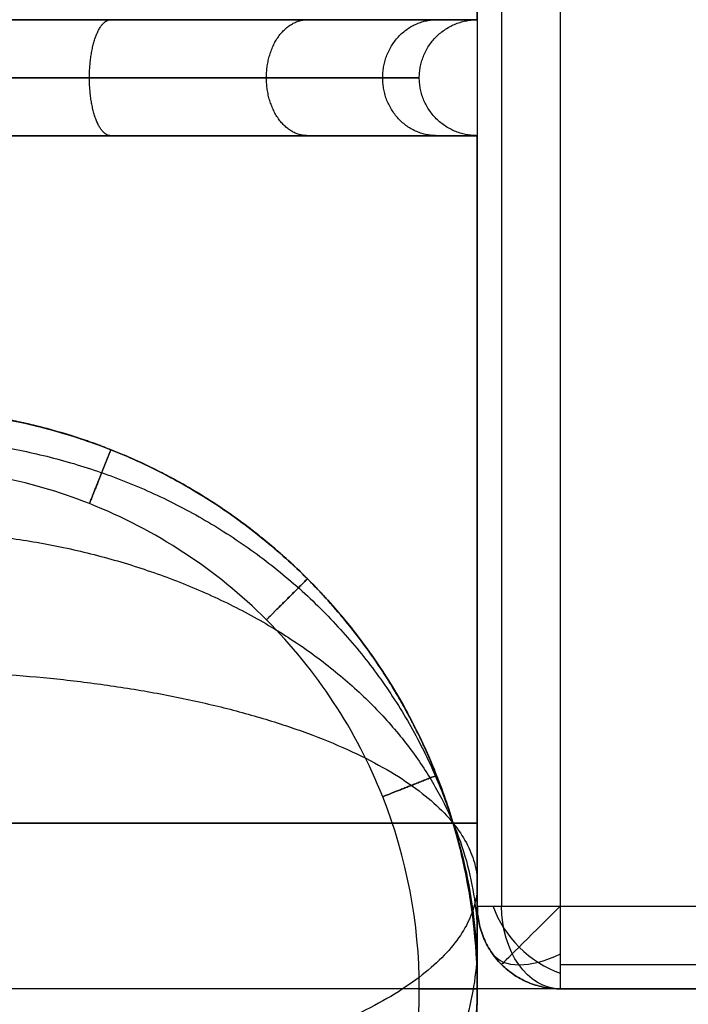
# Model space of a CAD drawing. Header units: millimetres. Extents: x 1.2 to 81.2, y 3.1 to 43.1.
# Tile 3 of 37: x 2.1 to 2.9, y 3.8 to 5. Entities that reach past the tile are written whole.
import ezdxf

# ---------------------------------------------------------------- set-up
doc = ezdxf.new("R2010")
doc.units = ezdxf.units.MM
doc.header["$MEASUREMENT"] = 0
doc.layers.add('Default', color=7, linetype='Continuous', true_color=0x000000)

msp = doc.modelspace()

# ---------------------------------------------------------------- linework, layer by layer
at = {"layer": 'Default'}
for p, q in [((2.733, 42.3258, 22.4987), (2.733, 3.9258, 22.4987)), ((2.733, 42.3258, 25.4987), (2.733, 3.9258, 25.4987)), ((2.733, 3.9258, 22.4987), (79.7356, 3.9258, 22.4987)), ((2.733, 3.9258, 25.4987), (79.7356, 3.9258, 25.4987))]:
    msp.add_line(p, q, dxfattribs=at)
at = {"layer": 'Default', "extrusion": (0.503912, 0.503912, 0.701531)}
msp.add_arc((0.8434, 14.7969, 21.1735), 0.1, 54.9304, 125.0696, dxfattribs=at)
at = {"layer": 'Default', "extrusion": (0.707107, 0, -0.707107)}
msp.add_arc((3.9258, 17.9123, -14.0472), 0.1, 180, 270, dxfattribs=at)
at = {"layer": 'Default', "extrusion": (0.707107, -0.707107, 0)}
msp.add_arc((4.7085, 25.3987, -0.8434), 0.1, 90, 180, dxfattribs=at)
at = {"layer": 'Default', "extrusion": (-0.503912, 0.701531, -0.503912)}
msp.add_arc((-4.5101, 20.323, -10.0109), 0.1, 289.8795, 0.0187, dxfattribs=at)
at = {"layer": 'Default'}
for points, degree in [([(2.633, 42.3258, 22.5987), (2.633, 23.1258, 22.5987), (2.633, 3.9258, 22.5987)], 2), ([(2.633, 42.3258, 25.3987), (2.633, 23.1258, 25.3987), (2.633, 3.9258, 25.3987)], 2), ([(2.633, 42.3258, 23.9987), (2.633, 23.1258, 23.9987), (2.633, 3.9258, 23.9987)], 2), ([(2.6623, 42.3258, 22.528), (2.6623, 23.1258, 22.528), (2.6623, 3.9258, 22.528)], 2), ([(2.6623, 42.3258, 25.4694), (2.6623, 23.1258, 25.4694), (2.6623, 3.9258, 25.4694)], 2), ([(2.633, 4.9958, 0.7), (2.633, 17.0825, 0.7), (2.633, 29.1692, 0.7), (2.633, 41.2558, 0.7)], 3), ([(2.1975, 4.8558, 25.2481), (2.2835, 4.8558, 25.213), (2.4413, 4.8558, 25.1082), (2.546, 4.8558, 24.9504), (2.5811, 4.8558, 24.8645)], 3), ([(2.5811, 4.8558, 24.3355), (2.546, 4.8558, 24.2496), (2.4937, 4.8558, 24.1707), (2.428, 4.8558, 24.105)], 3), ([(2.5812, 4.8558, 0.4356), (2.5461, 4.8558, 0.3496), (2.4937, 4.8558, 0.2707), (2.428, 4.8558, 0.205)], 3), ([(2.633, 4.8558, 24.6), (2.633, 4.5792, 24.6), (2.633, 4.3025, 24.6), (2.633, 4.0258, 24.6)], 3), ([(2.633, 4.0258, 0.7), (2.633, 4.3025, 0.7), (2.633, 4.5792, 0.7), (2.633, 4.8558, 0.7)], 3), ([(2.633, 3.9258, 22.5987), (2.633, 3.9258, 23.9987), (2.633, 3.9258, 25.3987)], 2), ([(2.6623, 3.8551, 22.5987), (2.6623, 3.8551, 23.9987), (2.6623, 3.8551, 25.3987)], 2), ([(2.733, 3.8551, 22.528), (41.2343, 3.8551, 22.528), (79.7356, 3.8551, 22.528)], 2), ([(2.733, 3.8551, 25.4694), (41.2343, 3.8551, 25.4694), (79.7356, 3.8551, 25.4694)], 2), ([(80.5315, 3.8258, 21.0987), (41.2318, 3.8258, 21.17), (1.932, 3.8258, 21.2413)], 2), ([(2.633, 3.8258, 24.4), (2.633, 3.8258, 24.1233), (2.633, 3.8258, 23.8467), (2.633, 3.8258, 23.57)], 3), ([(2.633, 3.8258, 1.73), (2.633, 3.8258, 1.4533), (2.633, 3.8258, 1.1767), (2.633, 3.8258, 0.9)], 3), ([(2.633, 3.8258, 23.43), (2.633, 3.8258, 16.2433), (2.633, 3.8258, 9.0567), (2.633, 3.8258, 1.87)], 3), ([(2.733, 3.8258, 25.3987), (41.2343, 3.8258, 25.3987), (79.7356, 3.8258, 25.3987)], 2), ([(2.733, 3.8258, 22.5987), (41.2343, 3.8258, 22.5987), (79.7356, 3.8258, 22.5987)], 2), ([(2.733, 3.8258, 22.5987), (2.733, 3.8258, 23.9987), (2.733, 3.8258, 25.3987)], 2), ([(2.733, 3.8258, 23.9987), (41.2343, 3.8258, 23.9987), (79.7356, 3.8258, 23.9987)], 2)]:
    msp.add_open_spline(points, degree=degree, dxfattribs=at)
for points, weights, degree, knots in [([(1.933, 4.9958, 23.9), (2.633, 4.9958, 23.9), (2.633, 4.9958, 24.6), (2.633, 4.9958, 25.3), (1.933, 4.9958, 25.3), (1.233, 4.9958, 25.3), (1.233, 4.9958, 24.6), (1.233, 4.9958, 23.9), (1.933, 4.9958, 23.9)], [1, 0.707106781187, 1, 0.707106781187, 1, 0.707106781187, 1, 0.707106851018, 0.999999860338], 2, [-4.39823, -4.39823, -4.39823, -3.298672, -3.298672, -2.199115, -2.199115, -1.099557, -1.099557, 0, 0, 0]), ([(1.933, 4.9958), (2.633, 4.9958, 0), (2.633, 4.9958, 0.7), (2.633, 4.9958, 1.4), (1.933, 4.9958, 1.4)], [0.999999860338, 0.707106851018, 1, 0.707106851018, 0.999999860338], 2, [2.199115, 2.199115, 2.199115, 3.298672, 3.298672, 4.39823, 4.39823, 4.39823]), ([(2.1907, 4.8558, 25.2509), (2.1649, 4.8558, 25.1858), (2.1649, 4.9258, 25.1858), (2.1649, 4.9958, 25.1858), (2.1907, 4.9958, 25.2509)], [1, 0.707106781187, 1, 0.707106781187, 1], 2, [0.1099557, 0.1099557, 0.1099557, 0.2199115, 0.2199115, 0.3298672, 0.3298672, 0.3298672]), ([(2.1907, 4.8558, 23.9491), (2.1649, 4.8558, 24.0142), (2.1649, 4.9258, 24.0142), (2.1649, 4.9958, 24.0142), (2.1907, 4.9958, 23.9491)], [1, 0.707106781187, 1, 0.707106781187, 1], 2, [0.1099557, 0.1099557, 0.1099557, 0.2199115, 0.2199115, 0.3298672, 0.3298672, 0.3298672]), ([(2.1907, 4.8558, 1.3509), (2.1649, 4.8558, 1.2858), (2.1649, 4.9258, 1.2858), (2.1649, 4.9958, 1.2858), (2.1907, 4.9958, 1.3509)], [1, 0.707106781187, 1, 0.707106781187, 1], 2, [0.1099557, 0.1099557, 0.1099557, 0.2199115, 0.2199115, 0.3298672, 0.3298672, 0.3298672]), ([(2.1907, 4.8558, 0.0491), (2.1649, 4.8558, 0.1142), (2.1649, 4.9258, 0.1142), (2.1649, 4.9958, 0.1142), (2.1907, 4.9958, 0.0491)], [1, 0.707106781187, 1, 0.707106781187, 1], 2, [0.1099557, 0.1099557, 0.1099557, 0.2199115, 0.2199115, 0.3298672, 0.3298672, 0.3298672]), ([(2.428, 4.8558, 25.095), (2.3785, 4.8558, 25.0455), (2.3785, 4.9258, 25.0455), (2.3785, 4.9958, 25.0455), (2.428, 4.9958, 25.095)], [1, 0.707106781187, 1, 0.707106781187, 1], 2, [0.1099557, 0.1099557, 0.1099557, 0.2199115, 0.2199115, 0.3298672, 0.3298672, 0.3298672]), ([(2.428, 4.8558, 24.105), (2.3785, 4.8558, 24.1545), (2.3785, 4.9258, 24.1545), (2.3785, 4.9958, 24.1545), (2.428, 4.9958, 24.105)], [1, 0.707106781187, 1, 0.707106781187, 1], 2, [0.1099557, 0.1099557, 0.1099557, 0.2199115, 0.2199115, 0.3298672, 0.3298672, 0.3298672]), ([(2.428, 4.8558, 1.195), (2.3785, 4.8558, 1.1455), (2.3785, 4.9258, 1.1455), (2.3785, 4.9958, 1.1455), (2.428, 4.9958, 1.195)], [0.999999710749, 0.707106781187, 1, 0.707106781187, 0.999999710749], 2, [0.1099557, 0.1099557, 0.1099557, 0.2199115, 0.2199115, 0.3298673, 0.3298673, 0.3298673]), ([(2.428, 4.8558, 0.205), (2.3785, 4.8558, 0.2545), (2.3785, 4.9258, 0.2545), (2.3785, 4.9958, 0.2545), (2.428, 4.9958, 0.205)], [1, 0.707106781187, 1, 0.707106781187, 1], 2, [0.1099557, 0.1099557, 0.1099557, 0.2199115, 0.2199115, 0.3298672, 0.3298672, 0.3298672]), ([(2.5839, 4.8558, 24.8577), (2.5188, 4.8558, 24.8319), (2.5188, 4.9258, 24.8319), (2.5188, 4.9958, 24.8319), (2.5839, 4.9958, 24.8577)], [1, 0.707106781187, 1, 0.707106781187, 1], 2, [0.1099557, 0.1099557, 0.1099557, 0.2199115, 0.2199115, 0.3298672, 0.3298672, 0.3298672]), ([(2.5839, 4.8558, 24.3423), (2.5188, 4.8558, 24.3681), (2.5188, 4.9258, 24.3681), (2.5188, 4.9958, 24.3681), (2.5839, 4.9958, 24.3423)], [1, 0.707106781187, 1, 0.707106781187, 1], 2, [0.1099557, 0.1099557, 0.1099557, 0.2199115, 0.2199115, 0.3298672, 0.3298672, 0.3298672]), ([(2.5839, 4.8558, 0.9577), (2.5188, 4.8558, 0.9319), (2.5188, 4.9258, 0.9319), (2.5188, 4.9958, 0.9319), (2.5839, 4.9958, 0.9577)], [1, 0.707106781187, 1, 0.707106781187, 1], 2, [0.1099557, 0.1099557, 0.1099557, 0.2199115, 0.2199115, 0.3298672, 0.3298672, 0.3298672]), ([(2.5839, 4.8558, 0.4423), (2.5188, 4.8558, 0.4681), (2.5188, 4.9258, 0.4681), (2.5188, 4.9958, 0.4681), (2.5839, 4.9958, 0.4423)], [1, 0.707106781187, 1, 0.707106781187, 1], 2, [0.1099557, 0.1099557, 0.1099557, 0.2199115, 0.2199115, 0.3298672, 0.3298672, 0.3298672]), ([(2.633, 4.8558, 24.6), (2.563, 4.8558, 24.6), (2.563, 4.9258, 24.6), (2.563, 4.9958, 24.6), (2.633, 4.9958, 24.6)], [1, 0.707106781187, 1, 0.707106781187, 1], 2, [0.1099557, 0.1099557, 0.1099557, 0.2199115, 0.2199115, 0.3298672, 0.3298672, 0.3298672]), ([(2.633, 4.8558, 0.7), (2.563, 4.8558, 0.7), (2.563, 4.9258, 0.7), (2.563, 4.9958, 0.7), (2.633, 4.9958, 0.7)], [1, 0.707106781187, 1, 0.707106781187, 1], 2, [0.1099557, 0.1099557, 0.1099557, 0.2199115, 0.2199115, 0.3298672, 0.3298672, 0.3298672]), ([(1.933, 4.8558, 23.9), (1.8891, 4.8558, 23.9), (1.8451, 4.8558, 23.9042), (1.8019, 4.8558, 23.9124), (1.7587, 4.8558, 23.9206), (1.7162, 4.8558, 23.9329), (1.6754, 4.8558, 23.9491), (1.5868, 4.8558, 23.9842), (1.5054, 4.8558, 24.0376), (1.4381, 4.8558, 24.105), (1.4052, 4.8558, 24.1379), (1.3757, 4.8558, 24.1739), (1.35, 4.8558, 24.2127), (1.3241, 4.8558, 24.2516), (1.3024, 4.8558, 24.2927), (1.2822, 4.8558, 24.3423), (1.2498, 4.8558, 24.4241), (1.233, 4.8558, 24.512), (1.233, 4.8558, 24.6), (1.233, 4.8558, 24.688), (1.2498, 4.8558, 24.7759), (1.2849, 4.8558, 24.8645), (1.3024, 4.8558, 24.9073), (1.3241, 4.8558, 24.9484), (1.35, 4.8558, 24.9874), (1.3757, 4.8558, 25.026), (1.4051, 4.8558, 25.062), (1.4381, 4.8558, 25.095), (1.471, 4.8558, 25.1279), (1.507, 4.8558, 25.1574), (1.5457, 4.8558, 25.183), (1.5846, 4.8558, 25.2089), (1.6257, 4.8558, 25.2306), (1.6754, 4.8558, 25.2509), (1.7571, 4.8558, 25.2832), (1.8451, 4.8558, 25.3), (1.933, 4.8558, 25.3), (2.021, 4.8558, 25.3), (2.1089, 4.8558, 25.2832), (2.1975, 4.8558, 25.2481), (2.2404, 4.8558, 25.2306), (2.2815, 4.8558, 25.2089), (2.3204, 4.8558, 25.183), (2.3591, 4.8558, 25.1574), (2.3951, 4.8558, 25.1279), (2.428, 4.8558, 25.095), (2.4609, 4.8558, 25.062), (2.4904, 4.8558, 25.026), (2.5161, 4.8558, 24.9874), (2.5419, 4.8558, 24.9484), (2.5637, 4.8558, 24.9073), (2.5839, 4.8558, 24.8577), (2.6163, 4.8558, 24.7759), (2.633, 4.8558, 24.688), (2.633, 4.8558, 24.6), (2.633, 4.8558, 24.512), (2.6163, 4.8558, 24.4241), (2.5811, 4.8558, 24.3355), (2.5637, 4.8558, 24.2927), (2.5419, 4.8558, 24.2516), (2.5161, 4.8558, 24.2126), (2.4904, 4.8558, 24.174), (2.4609, 4.8558, 24.138), (2.428, 4.8558, 24.105), (2.3606, 4.8558, 24.0376), (2.2793, 4.8558, 23.9842), (2.1907, 4.8558, 23.9491), (2.1498, 4.8558, 23.9329), (2.1074, 4.8558, 23.9206), (2.0642, 4.8558, 23.9124), (2.021, 4.8558, 23.9042), (1.977, 4.8558, 23.9), (1.933, 4.8558, 23.9)], [1, 1, 1, 1, 1, 1, 1, 1, 1, 1, 1, 1, 1, 1.00671209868, 1.01684809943, 1.03040800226, 1.03040800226, 1.03040800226, 1.03040800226, 1.03040800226, 1.03040800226, 1.03040800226, 1.01685428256, 1.00672279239, 1.00001353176, 0.993436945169, 0.990148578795, 0.99014843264, 0.990148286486, 0.993436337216, 1.00001258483, 1.00672154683, 1.01685276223, 1.03040623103, 1.03040623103, 1.03040623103, 1.03040623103, 1.03040623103, 1.03040623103, 1.03040623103, 1.01685253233, 1.00672105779, 1.00001180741, 0.993435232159, 0.990146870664, 0.990146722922, 0.990146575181, 0.993434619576, 1.00001085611, 1.00671980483, 1.01685100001, 1.03040444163, 1.03040444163, 1.03040444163, 1.03040444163, 1.03040444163, 1.03040444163, 1.03040444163, 1.0168507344, 1.00671926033, 1.00001001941, 0.993433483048, 0.990145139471, 0.990144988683, 0.990144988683, 0.990144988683, 0.990144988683, 0.990144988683, 0.990144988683, 0.990144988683, 0.990144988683, 0.990144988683, 0.990144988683], 3, [0, 0, 0, 0, 0.132132, 0.132132, 0.132132, 0.264271, 0.264271, 0.264271, 0.552149, 0.552149, 0.552149, 0.691689, 0.691689, 0.691689, 0.838517, 0.838517, 0.838517, 1.103948, 1.103948, 1.103948, 1.376719, 1.376719, 1.376719, 1.516233, 1.516233, 1.516233, 1.655741, 1.655741, 1.655741, 1.795249, 1.795249, 1.795249, 1.942108, 1.942108, 1.942108, 2.20754, 2.20754, 2.20754, 2.480311, 2.480311, 2.480311, 2.619825, 2.619825, 2.619825, 2.759333, 2.759333, 2.759333, 2.898841, 2.898841, 2.898841, 3.0457, 3.0457, 3.0457, 3.311132, 3.311132, 3.311132, 3.583903, 3.583903, 3.583903, 3.723418, 3.723418, 3.723418, 3.862925, 3.862925, 3.862925, 4.150808, 4.150808, 4.150808, 4.282947, 4.282947, 4.282947, 4.41508, 4.41508, 4.41508, 4.41508]), ([(1.933, 4.8558, 1.4), (2.021, 4.8558, 1.4), (2.1089, 4.8558, 1.3832), (2.1973, 4.8558, 1.3482), (2.2833, 4.8558, 1.3131), (2.3614, 4.8558, 1.2616), (2.428, 4.8558, 1.195), (2.4946, 4.8558, 1.1284), (2.5461, 4.8558, 1.0504), (2.5839, 4.8558, 0.9577), (2.6163, 4.8558, 0.8759), (2.633, 4.8558, 0.788), (2.633, 4.8558, 0.7), (2.633, 4.8558, 0.612), (2.6163, 4.8558, 0.5241), (2.5812, 4.8558, 0.4356), (2.5637, 4.8558, 0.3927), (2.542, 4.8558, 0.3516), (2.5161, 4.8558, 0.3127), (2.4904, 4.8558, 0.2739), (2.4609, 4.8558, 0.2379), (2.428, 4.8558, 0.205), (2.3606, 4.8558, 0.1376), (2.2793, 4.8558, 0.0842), (2.1907, 4.8558, 0.0491), (2.1498, 4.8558, 0.0329), (2.1074, 4.8558, 0.0206), (2.0642, 4.8558, 0.0124), (2.021, 4.8558, 0.0042), (1.977, 4.8558, 0), (1.933, 4.8558)], [1, 1, 1, 1, 0.97390956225, 0.960864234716, 0.960864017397, 0.960863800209, 0.973892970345, 0.999951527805, 0.999951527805, 0.999951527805, 0.999951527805, 0.999951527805, 0.999951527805, 0.999951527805, 0.986792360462, 0.976955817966, 0.970441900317, 0.970441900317, 0.970441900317, 0.970441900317, 0.970441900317, 0.970441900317, 0.970441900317, 0.970441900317, 0.970441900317, 0.970441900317, 0.970441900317, 0.970441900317, 0.970441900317], 3, [0, 0, 0, 0, 0.272538, 0.272538, 0.272538, 0.55318, 0.55318, 0.55318, 0.840931, 0.840931, 0.840931, 1.106362, 1.106362, 1.106362, 1.379069, 1.379069, 1.379069, 1.518615, 1.518615, 1.518615, 1.658155, 1.658155, 1.658155, 1.946037, 1.946037, 1.946037, 2.078177, 2.078177, 2.078177, 2.21031, 2.21031, 2.21031, 2.21031]), ([(1.933, 4.5258, 24.4), (1.233, 4.5258, 24.4), (1.233, 3.8258, 24.4), (1.233, 3.1258, 24.4), (1.933, 3.1258, 24.4), (2.633, 3.1258, 24.4), (2.633, 3.8258, 24.4), (2.633, 4.5258, 24.4), (1.933, 4.5258, 24.4)], [1, 0.707106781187, 1, 0.707106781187, 1, 0.707106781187, 1, 0.707106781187, 1], 2, [0, 0, 0, 1.099557, 1.099557, 2.199115, 2.199115, 3.298672, 3.298672, 4.39823, 4.39823, 4.39823]), ([(1.933, 4.5258, 0.9), (1.233, 4.5258, 0.9), (1.233, 3.8258, 0.9), (1.233, 3.1258, 0.9), (1.933, 3.1258, 0.9), (2.633, 3.1258, 0.9), (2.633, 3.8258, 0.9), (2.633, 4.5258, 0.9), (1.933, 4.5258, 0.9)], [1, 0.707106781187, 1, 0.707106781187, 1, 0.707106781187, 1, 0.707106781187, 1], 2, [0, 0, 0, 1.099557, 1.099557, 2.199115, 2.199115, 3.298672, 3.298672, 4.39823, 4.39823, 4.39823]), ([(1.933, 4.5258, 23.57), (2.633, 4.5258, 23.57), (2.633, 3.8258, 23.57), (2.633, 3.1258, 23.57), (1.933, 3.1258, 23.57), (1.233, 3.1258, 23.57), (1.233, 3.8258, 23.57), (1.233, 4.5258, 23.57), (1.933, 4.5258, 23.57)], [1, 0.707106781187, 1, 0.707106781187, 1, 0.707106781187, 1, 0.707106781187, 1], 2, [-4.39823, -4.39823, -4.39823, -3.298672, -3.298672, -2.199115, -2.199115, -1.099557, -1.099557, 0, 0, 0]), ([(1.933, 4.5258, 23.43), (1.233, 4.5258, 23.43), (1.233, 3.8258, 23.43), (1.233, 3.1258, 23.43), (1.933, 3.1258, 23.43), (2.633, 3.1258, 23.43), (2.633, 3.8258, 23.43), (2.633, 4.5258, 23.43), (1.933, 4.5258, 23.43)], [0.999999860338, 0.707106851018, 1, 0.707106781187, 1, 0.707106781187, 1, 0.707106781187, 1], 2, [0, 0, 0, 1.099557, 1.099557, 2.199115, 2.199115, 3.298672, 3.298672, 4.39823, 4.39823, 4.39823]), ([(1.933, 4.5258, 1.87), (1.977, 4.5258, 1.87), (2.021, 4.5217, 1.87), (2.0642, 4.5134, 1.87), (2.1074, 4.5052, 1.87), (2.1498, 4.4929, 1.87), (2.1907, 4.4767, 1.87), (2.2793, 4.4416, 1.87), (2.3606, 4.3882, 1.87), (2.428, 4.3208, 1.87), (2.4609, 4.2879, 1.87), (2.4904, 4.2519, 1.87), (2.5161, 4.2132, 1.87), (2.542, 4.1742, 1.87), (2.5637, 4.1331, 1.87), (2.5839, 4.0835, 1.87), (2.6163, 4.0017, 1.87), (2.633, 3.9138, 1.87), (2.633, 3.8258, 1.87), (2.633, 3.7379, 1.87), (2.6163, 3.6499, 1.87), (2.5811, 3.5614, 1.87), (2.5637, 3.5185, 1.87), (2.5419, 3.4774, 1.87), (2.5161, 3.4385, 1.87), (2.4904, 3.3998, 1.87), (2.4609, 3.3638, 1.87), (2.428, 3.3309, 1.87), (2.3951, 3.2979, 1.87), (2.3591, 3.2685, 1.87), (2.3204, 3.2428, 1.87), (2.2815, 3.2169, 1.87), (2.2404, 3.1952, 1.87), (2.1907, 3.175, 1.87), (2.1089, 3.1426, 1.87), (2.021, 3.1258, 1.87), (1.933, 3.1258, 1.87), (1.8451, 3.1258, 1.87), (1.7571, 3.1426, 1.87), (1.6686, 3.1777, 1.87), (1.6257, 3.1952, 1.87), (1.5846, 3.2169, 1.87), (1.5457, 3.2428, 1.87), (1.507, 3.2685, 1.87), (1.471, 3.2979, 1.87), (1.4381, 3.3309, 1.87), (1.4051, 3.3638, 1.87), (1.3757, 3.3998, 1.87), (1.35, 3.4385, 1.87), (1.3241, 3.4774, 1.87), (1.3024, 3.5185, 1.87), (1.2822, 3.5682, 1.87), (1.2498, 3.6499, 1.87), (1.233, 3.7379, 1.87), (1.233, 3.8258, 1.87), (1.233, 3.9138, 1.87), (1.2498, 4.0017, 1.87), (1.2849, 4.0903, 1.87), (1.3024, 4.1332, 1.87), (1.3241, 4.1743, 1.87), (1.35, 4.2132, 1.87), (1.3757, 4.2519, 1.87), (1.4051, 4.2879, 1.87), (1.4381, 4.3208, 1.87), (1.5054, 4.3882, 1.87), (1.5868, 4.4416, 1.87), (1.6754, 4.4767, 1.87), (1.7162, 4.4929, 1.87), (1.7587, 4.5052, 1.87), (1.8019, 4.5134, 1.87), (1.8451, 4.5217, 1.87), (1.8891, 4.5258, 1.87), (1.933, 4.5258, 1.87)], [1, 1, 1, 1, 1, 1, 1, 1, 1, 1, 1, 1, 1, 1.00671209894, 1.01684810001, 1.03040800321, 1.03040800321, 1.03040800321, 1.03040800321, 1.03040800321, 1.03040800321, 1.03040800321, 1.01685428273, 1.00672279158, 1.00001352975, 0.993436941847, 0.990148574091, 0.990148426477, 0.990148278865, 0.99343632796, 1.00001257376, 1.00672153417, 1.01685274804, 1.03040621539, 1.03040621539, 1.03040621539, 1.03040621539, 1.03040621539, 1.03040621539, 1.03040621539, 1.01685251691, 1.00672104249, 1.00001179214, 0.993435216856, 0.990146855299, 0.990146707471, 0.990146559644, 0.993434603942, 1.00001084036, 1.00671978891, 1.01685098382, 1.03040442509, 1.03040442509, 1.03040442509, 1.03040442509, 1.03040442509, 1.03040442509, 1.03040442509, 1.01685071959, 1.00671924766, 1.00001000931, 0.993433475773, 0.990145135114, 0.99014498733, 0.99014498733, 0.99014498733, 0.99014498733, 0.99014498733, 0.99014498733, 0.99014498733, 0.99014498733, 0.99014498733, 0.99014498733], 3, [0, 0, 0, 0, 0.132132, 0.132132, 0.132132, 0.264271, 0.264271, 0.264271, 0.552149, 0.552149, 0.552149, 0.691689, 0.691689, 0.691689, 0.838517, 0.838517, 0.838517, 1.103948, 1.103948, 1.103948, 1.376719, 1.376719, 1.376719, 1.516233, 1.516233, 1.516233, 1.655741, 1.655741, 1.655741, 1.795249, 1.795249, 1.795249, 1.942108, 1.942108, 1.942108, 2.20754, 2.20754, 2.20754, 2.480311, 2.480311, 2.480311, 2.619825, 2.619825, 2.619825, 2.759333, 2.759333, 2.759333, 2.898841, 2.898841, 2.898841, 3.0457, 3.0457, 3.0457, 3.311132, 3.311132, 3.311132, 3.583903, 3.583903, 3.583903, 3.723418, 3.723418, 3.723418, 3.862925, 3.862925, 3.862925, 4.150808, 4.150808, 4.150808, 4.282947, 4.282947, 4.282947, 4.41508, 4.41508, 4.41508, 4.41508]), ([(1.933, 4.5258, 1.73), (1.233, 4.5258, 1.73), (1.233, 3.8258, 1.73), (1.233, 3.1258, 1.73), (1.933, 3.1258, 1.73), (2.633, 3.1258, 1.73), (2.633, 3.8258, 1.73), (2.633, 4.5258, 1.73), (1.933, 4.5258, 1.73)], [1, 0.707106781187, 1, 0.707106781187, 1, 0.707106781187, 1, 0.707106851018, 0.999999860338], 2, [0, 0, 0, 1.099557, 1.099557, 2.199115, 2.199115, 3.298672, 3.298672, 4.39823, 4.39823, 4.39823]), ([(1.933, 4.5258, 12.65), (1.233, 4.5258, 12.65), (1.233, 3.8258, 12.65), (1.233, 3.1258, 12.65), (1.933, 3.1258, 12.65), (2.633, 3.1258, 12.65), (2.633, 3.8258, 12.65), (2.633, 4.5258, 12.65), (1.933, 4.5258, 12.65)], [1, 0.707106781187, 1, 0.707106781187, 1, 0.707106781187, 1, 0.707106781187, 1], 2, [0, 0, 0, 1.099557, 1.099557, 2.199115, 2.199115, 3.298672, 3.298672, 4.39823, 4.39823, 4.39823]), ([(1.933, 4.4907, 24.216), (1.233, 4.4907, 24.216), (1.233, 3.8399, 24.4736), (1.233, 3.189, 24.7313), (1.933, 3.189, 24.7313), (2.633, 3.189, 24.7313), (2.633, 3.8399, 24.4736), (2.633, 4.4907, 24.216), (1.933, 4.4907, 24.216)], [1, 0.707106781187, 1, 0.707106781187, 1, 0.707106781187, 1, 0.707106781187, 1], 2, [0, 0, 0, 1.099557, 1.099557, 2.199115, 2.199115, 3.298672, 3.298672, 4.39823, 4.39823, 4.39823]), ([(1.933, 4.4907, 1.084), (1.233, 4.4907, 1.084), (1.233, 3.8399, 0.8264), (1.233, 3.189, 0.5687), (1.933, 3.189, 0.5687), (2.633, 3.189, 0.5687), (2.633, 3.8399, 0.8264), (2.633, 4.4907, 1.084), (1.933, 4.4907, 1.084)], [1, 0.707106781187, 1, 0.707106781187, 1, 0.707106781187, 1, 0.707106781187, 1], 2, [0, 0, 0, 1.099557, 1.099557, 2.199115, 2.199115, 3.298672, 3.298672, 4.39823, 4.39823, 4.39823]), ([(2.1907, 4.4767, 23.57), (2.1649, 4.4116, 23.57), (2.1649, 4.4116, 23.5), (2.1649, 4.4116, 23.43), (2.1907, 4.4767, 23.43)], [1, 0.707106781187, 1, 0.707106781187, 1], 2, [0, 0, 0, 0.1099557, 0.1099557, 0.2199115, 0.2199115, 0.2199115]), ([(2.1907, 4.4767, 1.87), (2.1649, 4.4116, 1.87), (2.1649, 4.4116, 1.8), (2.1649, 4.4116, 1.73), (2.1907, 4.4767, 1.73)], [1, 0.707106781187, 1, 0.707106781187, 1], 2, [0.1099557, 0.1099557, 0.1099557, 0.2199115, 0.2199115, 0.3298672, 0.3298672, 0.3298672]), ([(1.933, 4.3794, 24.0464), (1.233, 4.3794, 24.0464), (1.233, 3.8844, 24.5414), (1.233, 3.3894, 25.0364), (1.933, 3.3894, 25.0364), (2.633, 3.3894, 25.0364), (2.633, 3.8844, 24.5414), (2.633, 4.3794, 24.0464), (1.933, 4.3794, 24.0464)], [1, 0.707106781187, 1, 0.707106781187, 1, 0.707106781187, 1, 0.707106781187, 1], 2, [0, 0, 0, 1.099557, 1.099557, 2.199115, 2.199115, 3.298672, 3.298672, 4.39823, 4.39823, 4.39823]), ([(1.933, 4.3794, 1.2536), (1.233, 4.3794, 1.2536), (1.233, 3.8844, 0.7586), (1.233, 3.3894, 0.2636), (1.933, 3.3894, 0.2636), (2.633, 3.3894, 0.2636), (2.633, 3.8844, 0.7586), (2.633, 4.3794, 1.2536), (1.933, 4.3794, 1.2536)], [1, 0.707106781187, 1, 0.707106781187, 1, 0.707106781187, 1, 0.707106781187, 1], 2, [0, 0, 0, 1.099557, 1.099557, 2.199115, 2.199115, 3.298672, 3.298672, 4.39823, 4.39823, 4.39823]), ([(2.428, 4.3208, 23.57), (2.3785, 4.2713, 23.57), (2.3785, 4.2713, 23.5), (2.3785, 4.2713, 23.43), (2.428, 4.3208, 23.43)], [1, 0.707106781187, 1, 0.707106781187, 1], 2, [0, 0, 0, 0.1099557, 0.1099557, 0.2199115, 0.2199115, 0.2199115]), ([(2.428, 4.3208, 1.87), (2.3785, 4.2713, 1.87), (2.3785, 4.2713, 1.8), (2.3785, 4.2713, 1.73), (2.428, 4.3208, 1.73)], [1, 0.707106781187, 1, 0.707106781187, 1], 2, [0.1099557, 0.1099557, 0.1099557, 0.2199115, 0.2199115, 0.3298672, 0.3298672, 0.3298672]), ([(1.933, 4.2099, 23.9351), (1.233, 4.2099, 23.9351), (1.233, 3.9522, 24.586), (1.233, 3.6945, 25.2368), (1.933, 3.6945, 25.2368), (2.633, 3.6945, 25.2368), (2.633, 3.9522, 24.586), (2.633, 4.2099, 23.9351), (1.933, 4.2099, 23.9351)], [1, 0.707106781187, 1, 0.707106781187, 1, 0.707106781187, 1, 0.707106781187, 1], 2, [0, 0, 0, 1.099557, 1.099557, 2.199115, 2.199115, 3.298672, 3.298672, 4.39823, 4.39823, 4.39823]), ([(1.933, 4.2099, 1.3649), (1.233, 4.2099, 1.3649), (1.233, 3.9522, 0.714), (1.233, 3.6945, 0.0632), (1.933, 3.6945, 0.0632), (2.633, 3.6945, 0.0632), (2.633, 3.9522, 0.714), (2.633, 4.2099, 1.3649), (1.933, 4.2099, 1.3649)], [1, 0.707106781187, 1, 0.707106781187, 1, 0.707106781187, 1, 0.707106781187, 1], 2, [0, 0, 0, 1.099557, 1.099557, 2.199115, 2.199115, 3.298672, 3.298672, 4.39823, 4.39823, 4.39823]), ([(2.5839, 4.0835, 23.57), (2.5188, 4.0577, 23.57), (2.5188, 4.0577, 23.5), (2.5188, 4.0577, 23.43), (2.5839, 4.0835, 23.43)], [1, 0.707106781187, 1, 0.707106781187, 1], 2, [0, 0, 0, 0.1099557, 0.1099557, 0.2199115, 0.2199115, 0.2199115]), ([(2.5839, 4.0835, 1.87), (2.5188, 4.0577, 1.87), (2.5188, 4.0577, 1.8), (2.5188, 4.0577, 1.73), (2.5839, 4.0835, 1.73)], [1, 0.707106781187, 1, 0.707106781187, 1], 2, [0.1099557, 0.1099557, 0.1099557, 0.2199115, 0.2199115, 0.3298672, 0.3298672, 0.3298672]), ([(1.933, 4.0258, 23.9), (1.233, 4.0258, 23.9), (1.233, 4.0258, 24.6), (1.233, 4.0258, 25.3), (1.933, 4.0258, 25.3), (2.633, 4.0258, 25.3), (2.633, 4.0258, 24.6), (2.633, 4.0258, 23.9), (1.933, 4.0258, 23.9)], [1, 0.707106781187, 1, 0.707106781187, 1, 0.707106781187, 1, 0.707106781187, 1], 2, [0, 0, 0, 1.099557, 1.099557, 2.199115, 2.199115, 3.298672, 3.298672, 4.39823, 4.39823, 4.39823]), ([(1.933, 4.0258, 1.4), (1.233, 4.0258, 1.4), (1.233, 4.0258, 0.7), (1.233, 4.0258), (1.933, 4.0258), (2.633, 4.0258), (2.633, 4.0258, 0.7), (2.633, 4.0258, 1.4), (1.933, 4.0258, 1.4)], [1, 0.707106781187, 1, 0.707106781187, 1, 0.707106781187, 1, 0.707106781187, 1], 2, [0, 0, 0, 1.099557, 1.099557, 2.199115, 2.199115, 3.298672, 3.298672, 4.39823, 4.39823, 4.39823]), ([(2.633, 3.8258, 23.57), (2.563, 3.8258, 23.57), (2.563, 3.8258, 23.5), (2.563, 3.8258, 23.43), (2.633, 3.8258, 23.43)], [1, 0.707106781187, 1, 0.707106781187, 1], 2, [0, 0, 0, 0.1099557, 0.1099557, 0.2199115, 0.2199115, 0.2199115]), ([(2.633, 3.8258, 1.87), (2.563, 3.8258, 1.87), (2.563, 3.8258, 1.8), (2.563, 3.8258, 1.73), (2.633, 3.8258, 1.73)], [1, 0.707106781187, 1, 0.707106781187, 1], 2, [0.1099557, 0.1099557, 0.1099557, 0.2199115, 0.2199115, 0.3298672, 0.3298672, 0.3298672])]:
    msp.add_rational_spline(points, weights, degree=degree, knots=knots, dxfattribs=at)
for points, knots in [([(2.1973, 4.9958, 1.3482), (2.2833, 4.9958, 1.3131), (2.4412, 4.9958, 1.2083), (2.5461, 4.9958, 1.0504), (2.5812, 4.9958, 0.9644)], [2.4700942, 2.4700942, 2.4700942, 2.4700942, 2.7488892, 3.0275207, 3.0275207, 3.0275207, 3.0275207]), ([(1.933, 4.9258, 23.97), (1.8935, 4.9258, 23.97), (1.8143, 4.9258, 23.9775), (1.6552, 4.9258, 24.0236), (1.475, 4.9258, 24.142), (1.3345, 4.9258, 24.3559), (1.2879, 4.9258, 24.6), (1.3345, 4.9258, 24.8441), (1.475, 4.9258, 25.058), (1.689, 4.9258, 25.1986), (1.933, 4.9258, 25.2451), (2.1771, 4.9258, 25.1986), (2.3911, 4.9258, 25.058), (2.5316, 4.9258, 24.8441), (2.5781, 4.9258, 24.6), (2.5316, 4.9258, 24.3559), (2.3911, 4.9258, 24.142), (2.2109, 4.9258, 24.0236), (2.0518, 4.9258, 23.9775), (1.9726, 4.9258, 23.97), (1.933, 4.9258, 23.97)], [0, 0, 0, 0, 0.131935, 0.263871, 0.549778, 0.835685, 1.099556, 1.363427, 1.649333, 1.93524, 2.199111, 2.462982, 2.748889, 3.034796, 3.298667, 3.562538, 3.848445, 4.134352, 4.266287, 4.398223, 4.398223, 4.398223, 4.398223]), ([(1.933, 4.9258, 0.07), (1.8935, 4.9258, 0.07), (1.8143, 4.9258, 0.0775), (1.6552, 4.9258, 0.1236), (1.475, 4.9258, 0.242), (1.3345, 4.9258, 0.4559), (1.2879, 4.9258, 0.7), (1.3345, 4.9258, 0.9441), (1.475, 4.9258, 1.158), (1.689, 4.9258, 1.2986), (1.933, 4.9258, 1.3451), (2.1771, 4.9258, 1.2986), (2.3911, 4.9258, 1.158), (2.5316, 4.9258, 0.9441), (2.5781, 4.9258, 0.7), (2.5316, 4.9258, 0.4559), (2.3911, 4.9258, 0.242), (2.2109, 4.9258, 0.1236), (2.0518, 4.9258, 0.0775), (1.9726, 4.9258, 0.07), (1.933, 4.9258, 0.07)], [0, 0, 0, 0, 0.131935, 0.263871, 0.549778, 0.835685, 1.099556, 1.363427, 1.649333, 1.93524, 2.199111, 2.462982, 2.748889, 3.034796, 3.298667, 3.562538, 3.848445, 4.134352, 4.266287, 4.398223, 4.398223, 4.398223, 4.398223]), ([(2.1973, 4.8558, 1.3482), (2.2833, 4.8558, 1.3131), (2.4412, 4.8558, 1.2083), (2.5461, 4.8558, 1.0504), (2.5812, 4.8558, 0.9644)], [2.4700942, 2.4700942, 2.4700942, 2.4700942, 2.7488892, 3.0275207, 3.0275207, 3.0275207, 3.0275207]), ([(1.933, 4.5258, 1.87), (1.977, 4.5258, 1.87), (2.065, 4.5175, 1.87), (2.2418, 4.4663, 1.87), (2.4399, 4.3361, 1.87), (2.5461, 4.1762, 1.87), (2.5812, 4.0903, 1.87)], [0, 0, 0, 0, 0.1319355, 0.263871, 0.5497779, 0.8284044, 0.8284044, 0.8284044, 0.8284044]), ([(1.933, 4.4558, 23.5), (1.9726, 4.4558, 23.5), (2.0518, 4.4483, 23.5), (2.2109, 4.4022, 23.5), (2.3911, 4.2839, 23.5), (2.5316, 4.0699, 23.5), (2.5781, 3.8258, 23.5), (2.5316, 3.5818, 23.5), (2.3911, 3.3678, 23.5), (2.1771, 3.2273, 23.5), (1.933, 3.1807, 23.5), (1.689, 3.2273, 23.5), (1.475, 3.3678, 23.5), (1.3345, 3.5818, 23.5), (1.2879, 3.8258, 23.5), (1.3345, 4.0699, 23.5), (1.475, 4.2839, 23.5), (1.6552, 4.4022, 23.5), (1.8143, 4.4483, 23.5), (1.8935, 4.4558, 23.5), (1.933, 4.4558, 23.5)], [0, 0, 0, 0, 0.131935, 0.263871, 0.549778, 0.835685, 1.099556, 1.363427, 1.649334, 1.93524, 2.199111, 2.462982, 2.748889, 3.034796, 3.298667, 3.562538, 3.848445, 4.134352, 4.266287, 4.398223, 4.398223, 4.398223, 4.398223]), ([(1.933, 4.4558, 1.8), (1.9726, 4.4558, 1.8), (2.0518, 4.4483, 1.8), (2.2109, 4.4022, 1.8), (2.3911, 4.2839, 1.8), (2.5316, 4.0699, 1.8), (2.5781, 3.8258, 1.8), (2.5316, 3.5818, 1.8), (2.3911, 3.3678, 1.8), (2.1771, 3.2273, 1.8), (1.933, 3.1807, 1.8), (1.689, 3.2273, 1.8), (1.475, 3.3678, 1.8), (1.3345, 3.5818, 1.8), (1.2879, 3.8258, 1.8), (1.3345, 4.0699, 1.8), (1.475, 4.2839, 1.8), (1.6552, 4.4022, 1.8), (1.8143, 4.4483, 1.8), (1.8935, 4.4558, 1.8), (1.933, 4.4558, 1.8)], [0, 0, 0, 0, 0.131935, 0.263871, 0.549778, 0.835685, 1.099556, 1.363427, 1.649333, 1.93524, 2.199111, 2.462982, 2.748889, 3.034796, 3.298667, 3.562538, 3.848445, 4.134352, 4.266287, 4.398223, 4.398223, 4.398223, 4.398223]), ([(2.633, 4.0258, 24.6), (2.633, 4.0007, 24.6), (2.633, 3.9483, 24.59), (2.633, 3.8804, 24.5454), (2.633, 3.8358, 24.4775), (2.633, 3.8258, 24.4251), (2.633, 3.8258, 24.4)], [0, 0, 0, 0, 0.0753917, 0.1570794, 0.2387671, 0.3141588, 0.3141588, 0.3141588, 0.3141588]), ([(2.633, 3.8258, 0.9), (2.633, 3.8258, 0.8749), (2.633, 3.8358, 0.8225), (2.633, 3.8804, 0.7546), (2.633, 3.9483, 0.71), (2.633, 4.0007, 0.7), (2.633, 4.0258, 0.7)], [0, 0, 0, 0, 0.0753917, 0.1570794, 0.2387671, 0.3141588, 0.3141588, 0.3141588, 0.3141588])]:
    msp.add_open_spline(points, degree=3, knots=knots, dxfattribs=at)
for points in [[(2.633, 3.9258, 22.5987), (2.633, 3.8258, 22.5987), (2.733, 3.8258, 22.5987)], [(2.733, 3.8258, 25.3987), (2.633, 3.8258, 25.3987), (2.633, 3.9258, 25.3987)], [(2.633, 3.9258, 22.5987), (2.633, 3.9258, 22.4987), (2.733, 3.9258, 22.4987)], [(2.633, 3.9258, 25.3987), (2.633, 3.9258, 25.4987), (2.733, 3.9258, 25.4987)], [(2.733, 3.8258, 24.0087), (2.633, 3.8258, 24.0087), (2.633, 3.9258, 24.0087)], [(2.733, 3.9258, 22.4987), (2.733, 3.8258, 22.4987), (2.733, 3.8258, 22.5987)], [(2.733, 3.9258, 25.4987), (2.733, 3.8258, 25.4987), (2.733, 3.8258, 25.3987)]]:
    msp.add_rational_spline(points, [1, 0.707106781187, 1], degree=2, dxfattribs=at)

doc.saveas('drawing.dxf')
